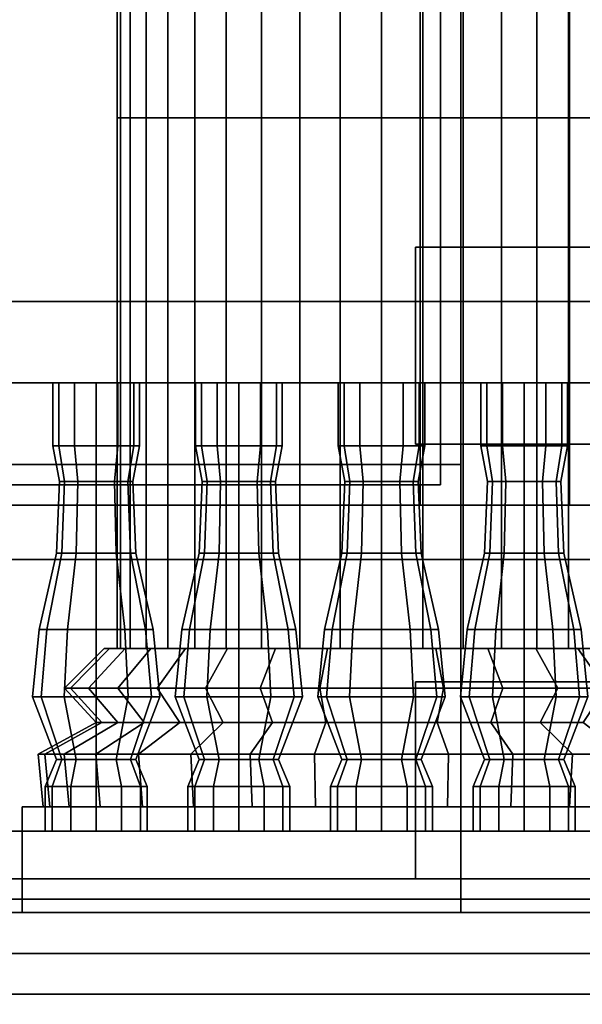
# Model space of a CAD drawing. Header units: metres. Extents: x 1.5 to 35.5, y 0 to 14.7.
# Tile 33 of 60: x 20.717 to 21.546, y 0.765 to 2.215. Entities that reach past the tile are written whole.
import ezdxf

# ---------------------------------------------------------------- set-up
doc = ezdxf.new("R2010")
doc.units = ezdxf.units.M
for name, color, linetype in [('FRAME', 8, 'Continuous'), ('GLASS', 5, 'Continuous'), ('GRANITE', 8, 'Continuous'), ('INTERIOR_FLOOR', 8, 'Continuous'), ('INTERIOR_WALL', 8, 'Continuous'), ('PLASTER', 8, 'Continuous'), ('RUSTIC', 8, 'Continuous'), ('STUCCO', 8, 'Continuous')]:
    doc.layers.add(name, color=color, linetype=linetype)

msp = doc.modelspace()

# ---------------------------------------------------------------- linework, layer by layer
at = {"layer": 'FRAME'}
for points in [[(21.3667, 1.5), (21.3067, 1.5), (21.3067, 4), (21.3667, 4)], [(21.3067, 1.5), (21.3667, 1.5), (21.3667, 4), (21.3067, 4)], [(21.3667, 1.5), (21.3067, 1.5), (21.3067, 4), (21.3667, 4)], [(21.3067, 1.5), (21.3667, 1.5), (21.3667, 4), (21.3067, 4)], [(21.3667, 1.5), (19.9667, 1.5), (19.9667, 1.56), (21.3667, 1.56)], [(19.9667, 1.5), (21.3667, 1.5), (21.3667, 1.56), (19.9667, 1.56)], [(21.3667, 1.5), (19.9667, 1.5), (19.9667, 1.56), (21.3667, 1.56)], [(19.9667, 1.5), (21.3667, 1.5), (21.3667, 1.56), (19.9667, 1.56)]]:
    msp.add_lwpolyline(points, close=True, dxfattribs=at)
at = {"layer": 'GLASS'}
for points in [[(21.3367, 1.53), (19.9967, 1.53), (19.9967, 3.97), (21.3367, 3.97)], [(19.9967, 1.53), (21.3367, 1.53), (21.3367, 3.97), (19.9967, 3.97)], [(21.3367, 1.53), (19.9967, 1.53), (19.9967, 3.97), (21.3367, 3.97)], [(19.9967, 1.53), (21.3367, 1.53), (21.3367, 3.97), (19.9967, 3.97)]]:
    msp.add_lwpolyline(points, close=True, dxfattribs=at)
at = {"layer": 'GRANITE'}
for points in [[(26, 0.84), (10, 0.84), (10, 0.9), (26, 0.9)], [(10, 0.84), (26, 0.84), (26, 0.9), (10, 0.9)], [(23, 0), (13, 0), (13, 0.9), (23, 0.9)], [(13, 0), (23, 0), (23, 0.9), (13, 0.9)], [(21.6, 0), (14.4, 0), (14.4, 0.9), (21.6, 0.9)], [(14.4, 0), (21.6, 0), (21.6, 0.9), (14.4, 0.9)]]:
    msp.add_lwpolyline(points, close=True, dxfattribs=at)
at = {"layer": 'INTERIOR_FLOOR'}
for points in [[(29.55, 0.9), (6.45, 0.9), (6.45, 0.92), (29.55, 0.92)], [(6.45, 0.9), (29.55, 0.9), (29.55, 0.92), (6.45, 0.92)]]:
    msp.add_lwpolyline(points, close=True, dxfattribs=at)
at = {"layer": 'INTERIOR_WALL'}
for points in [[(29.55, 0.9), (6.45, 0.9), (6.45, 7.6), (29.55, 7.6)], [(6.45, 0.9), (29.55, 0.9), (29.55, 7.6), (6.45, 7.6)]]:
    msp.add_lwpolyline(points, close=True, dxfattribs=at)
at = {"layer": 'PLASTER'}
for points in [[(22.6333, 0.9), (21.3667, 0.9), (21.3667, 4.5), (22.6333, 4.5)], [(21.3667, 0.9), (22.6333, 0.9), (22.6333, 4.5), (21.3667, 4.5)], [(22, 0.9), (21.3667, 0.9), (21.3667, 4.5), (22, 4.5)], [(21.3667, 0.9), (22, 0.9), (22, 4.5), (21.3667, 4.5)], [(21.3667, 0.9), (19.9667, 0.9), (19.9667, 1.5), (21.3667, 1.5)], [(19.9667, 0.9), (21.3667, 0.9), (21.3667, 1.5), (19.9667, 1.5)], [(21.3667, 0.9), (19.9667, 0.9), (19.9667, 1.5), (21.3667, 1.5)], [(19.9667, 0.9), (21.3667, 0.9), (21.3667, 1.5), (19.9667, 1.5)]]:
    msp.add_lwpolyline(points, close=True, dxfattribs=at)
at = {"layer": 'RUSTIC'}
for points in [[(30, 0), (6, 0), (6, 0.9), (30, 0.9)], [(6, 0), (30, 0), (30, 0.9), (6, 0.9)], [(26, 0), (10, 0), (10, 0.9), (26, 0.9)], [(10, 0), (26, 0), (26, 0.9), (10, 0.9)], [(22, 0), (14, 0), (14, 0.9), (22, 0.9)], [(14, 0), (22, 0), (22, 0.9), (14, 0.9)]]:
    msp.add_lwpolyline(points, close=True, dxfattribs=at)
at = {"layer": 'STUCCO'}
for points in [[(21.5267, 1.5), (21.3667, 1.5), (21.3667, 4), (21.5267, 4)], [(21.3667, 1.5), (21.5267, 1.5), (21.5267, 4), (21.3667, 4)], [(21.5267, 1.5), (21.3667, 1.5), (21.3667, 4), (21.5267, 4)], [(21.3667, 1.5), (21.5267, 1.5), (21.5267, 4), (21.3667, 4)], [(20.8659, 2.0707), (20.8611, 2.0707), (20.8611, 2.8525), (20.8659, 2.8525)], [(20.8611, 2.0707), (20.8659, 2.0707), (20.8659, 2.8525), (20.8611, 2.8525)], [(20.8801, 2.0707), (20.8659, 2.0707), (20.8659, 2.8525), (20.8801, 2.8525)], [(20.8659, 2.0707), (20.8801, 2.0707), (20.8801, 2.8525), (20.8659, 2.8525)], [(20.9035, 2.0707), (20.8801, 2.0707), (20.8801, 2.8525), (20.9035, 2.8525)], [(20.8801, 2.0707), (20.9035, 2.0707), (20.9035, 2.8525), (20.8801, 2.8525)], [(20.9354, 2.0707), (20.9035, 2.0707), (20.9035, 2.8525), (20.9354, 2.8525)], [(20.9035, 2.0707), (20.9354, 2.0707), (20.9354, 2.8525), (20.9035, 2.8525)], [(20.975, 2.0707), (20.9354, 2.0707), (20.9354, 2.8525), (20.975, 2.8525)], [(20.9354, 2.0707), (20.975, 2.0707), (20.975, 2.8525), (20.9354, 2.8525)], [(21.0214, 2.0707), (20.975, 2.0707), (20.975, 2.8525), (21.0214, 2.8525)], [(20.975, 2.0707), (21.0214, 2.0707), (21.0214, 2.8525), (20.975, 2.8525)], [(21.0735, 2.0707), (21.0214, 2.0707), (21.0214, 2.8525), (21.0735, 2.8525)], [(21.0214, 2.0707), (21.0735, 2.0707), (21.0735, 2.8525), (21.0214, 2.8525)], [(21.1298, 2.0707), (21.0735, 2.0707), (21.0735, 2.8525), (21.1298, 2.8525)], [(21.0735, 2.0707), (21.1298, 2.0707), (21.1298, 2.8525), (21.0735, 2.8525)], [(21.1892, 2.0707), (21.1298, 2.0707), (21.1298, 2.8525), (21.1892, 2.8525)], [(21.1298, 2.0707), (21.1892, 2.0707), (21.1892, 2.8525), (21.1298, 2.8525)], [(21.25, 2.0707), (21.1892, 2.0707), (21.1892, 2.8525), (21.25, 2.8525)], [(21.1892, 2.0707), (21.25, 2.0707), (21.25, 2.8525), (21.1892, 2.8525)], [(21.3108, 2.0707), (21.25, 2.0707), (21.25, 2.8525), (21.3108, 2.8525)], [(21.25, 2.0707), (21.3108, 2.0707), (21.3108, 2.8525), (21.25, 2.8525)], [(21.3702, 2.0707), (21.3108, 2.0707), (21.3108, 2.8525), (21.3702, 2.8525)], [(21.3108, 2.0707), (21.3702, 2.0707), (21.3702, 2.8525), (21.3108, 2.8525)], [(21.4265, 2.0707), (21.3702, 2.0707), (21.3702, 2.8525), (21.4265, 2.8525)], [(21.3702, 2.0707), (21.4265, 2.0707), (21.4265, 2.8525), (21.3702, 2.8525)], [(21.4786, 2.0707), (21.4265, 2.0707), (21.4265, 2.8525), (21.4786, 2.8525)], [(21.4265, 2.0707), (21.4786, 2.0707), (21.4786, 2.8525), (21.4265, 2.8525)], [(21.525, 2.0707), (21.4786, 2.0707), (21.4786, 2.8525), (21.525, 2.8525)], [(21.4786, 2.0707), (21.525, 2.0707), (21.525, 2.8525), (21.4786, 2.8525)], [(21.5646, 2.0707), (21.525, 2.0707), (21.525, 2.8525), (21.5646, 2.8525)], [(21.525, 2.0707), (21.5646, 2.0707), (21.5646, 2.8525), (21.525, 2.8525)], [(20.8659, 1.2889), (20.8611, 1.2889), (20.8611, 2.0707), (20.8659, 2.0707)], [(20.8611, 1.2889), (20.8659, 1.2889), (20.8659, 2.0707), (20.8611, 2.0707)], [(20.8801, 1.2889), (20.8659, 1.2889), (20.8659, 2.0707), (20.8801, 2.0707)], [(20.8659, 1.2889), (20.8801, 1.2889), (20.8801, 2.0707), (20.8659, 2.0707)], [(20.9035, 1.2889), (20.8801, 1.2889), (20.8801, 2.0707), (20.9035, 2.0707)], [(20.8801, 1.2889), (20.9035, 1.2889), (20.9035, 2.0707), (20.8801, 2.0707)], [(20.9354, 1.2889), (20.9035, 1.2889), (20.9035, 2.0707), (20.9354, 2.0707)], [(20.9035, 1.2889), (20.9354, 1.2889), (20.9354, 2.0707), (20.9035, 2.0707)], [(20.975, 1.2889), (20.9354, 1.2889), (20.9354, 2.0707), (20.975, 2.0707)], [(20.9354, 1.2889), (20.975, 1.2889), (20.975, 2.0707), (20.9354, 2.0707)], [(21.0214, 1.2889), (20.975, 1.2889), (20.975, 2.0707), (21.0214, 2.0707)], [(20.975, 1.2889), (21.0214, 1.2889), (21.0214, 2.0707), (20.975, 2.0707)], [(21.0735, 1.2889), (21.0214, 1.2889), (21.0214, 2.0707), (21.0735, 2.0707)], [(21.0214, 1.2889), (21.0735, 1.2889), (21.0735, 2.0707), (21.0214, 2.0707)], [(21.1298, 1.2889), (21.0735, 1.2889), (21.0735, 2.0707), (21.1298, 2.0707)], [(21.0735, 1.2889), (21.1298, 1.2889), (21.1298, 2.0707), (21.0735, 2.0707)], [(21.1892, 1.2889), (21.1298, 1.2889), (21.1298, 2.0707), (21.1892, 2.0707)], [(21.1298, 1.2889), (21.1892, 1.2889), (21.1892, 2.0707), (21.1298, 2.0707)], [(21.25, 1.2889), (21.1892, 1.2889), (21.1892, 2.0707), (21.25, 2.0707)], [(21.1892, 1.2889), (21.25, 1.2889), (21.25, 2.0707), (21.1892, 2.0707)], [(21.3108, 1.2889), (21.25, 1.2889), (21.25, 2.0707), (21.3108, 2.0707)], [(21.25, 1.2889), (21.3108, 1.2889), (21.3108, 2.0707), (21.25, 2.0707)], [(21.3702, 1.2889), (21.3108, 1.2889), (21.3108, 2.0707), (21.3702, 2.0707)], [(21.3108, 1.2889), (21.3702, 1.2889), (21.3702, 2.0707), (21.3108, 2.0707)], [(21.4265, 1.2889), (21.3702, 1.2889), (21.3702, 2.0707), (21.4265, 2.0707)], [(21.3702, 1.2889), (21.4265, 1.2889), (21.4265, 2.0707), (21.3702, 2.0707)], [(21.4786, 1.2889), (21.4265, 1.2889), (21.4265, 2.0707), (21.4786, 2.0707)], [(21.4265, 1.2889), (21.4786, 1.2889), (21.4786, 2.0707), (21.4265, 2.0707)], [(21.525, 1.2889), (21.4786, 1.2889), (21.4786, 2.0707), (21.525, 2.0707)], [(21.4786, 1.2889), (21.525, 1.2889), (21.525, 2.0707), (21.4786, 2.0707)], [(21.5646, 1.2889), (21.525, 1.2889), (21.525, 2.0707), (21.5646, 2.0707)], [(21.525, 1.2889), (21.5646, 1.2889), (21.5646, 2.0707), (21.525, 2.0707)], [(22.05, 1.59), (21.3, 1.59), (21.3, 1.88), (22.05, 1.88)], [(21.3, 1.59), (22.05, 1.59), (22.05, 1.88), (21.3, 1.88)], [(25.9, 1.68), (20, 1.68), (20, 1.8), (25.9, 1.8)], [(20, 1.68), (25.9, 1.68), (25.9, 1.8), (20, 1.8)], [(20.7748, 1.5876), (20.7662, 1.5876), (20.7662, 1.68), (20.7748, 1.68)], [(20.7662, 1.5876), (20.7748, 1.5876), (20.7748, 1.68), (20.7662, 1.68)], [(20.7981, 1.5876), (20.7748, 1.5876), (20.7748, 1.68), (20.7981, 1.68)], [(20.7748, 1.5876), (20.7981, 1.5876), (20.7981, 1.68), (20.7748, 1.68)], [(20.83, 1.5876), (20.7981, 1.5876), (20.7981, 1.68), (20.83, 1.68)], [(20.7981, 1.5876), (20.83, 1.5876), (20.83, 1.68), (20.7981, 1.68)], [(20.8619, 1.5876), (20.83, 1.5876), (20.83, 1.68), (20.8619, 1.68)], [(20.83, 1.5876), (20.8619, 1.5876), (20.8619, 1.68), (20.83, 1.68)], [(20.8852, 1.5876), (20.8619, 1.5876), (20.8619, 1.68), (20.8852, 1.68)], [(20.8619, 1.5876), (20.8852, 1.5876), (20.8852, 1.68), (20.8619, 1.68)], [(20.8938, 1.5876), (20.8852, 1.5876), (20.8852, 1.68), (20.8938, 1.68)], [(20.8852, 1.5876), (20.8938, 1.5876), (20.8938, 1.68), (20.8852, 1.68)], [(20.9848, 1.5876), (20.9763, 1.5876), (20.9763, 1.68), (20.9848, 1.68)], [(20.9763, 1.5876), (20.9848, 1.5876), (20.9848, 1.68), (20.9763, 1.68)], [(21.0081, 1.5876), (20.9848, 1.5876), (20.9848, 1.68), (21.0081, 1.68)], [(20.9848, 1.5876), (21.0081, 1.5876), (21.0081, 1.68), (20.9848, 1.68)], [(21.04, 1.5876), (21.0081, 1.5876), (21.0081, 1.68), (21.04, 1.68)], [(21.0081, 1.5876), (21.04, 1.5876), (21.04, 1.68), (21.0081, 1.68)], [(21.0719, 1.5876), (21.04, 1.5876), (21.04, 1.68), (21.0719, 1.68)], [(21.04, 1.5876), (21.0719, 1.5876), (21.0719, 1.68), (21.04, 1.68)], [(21.0952, 1.5876), (21.0719, 1.5876), (21.0719, 1.68), (21.0952, 1.68)], [(21.0719, 1.5876), (21.0952, 1.5876), (21.0952, 1.68), (21.0719, 1.68)], [(21.1038, 1.5876), (21.0952, 1.5876), (21.0952, 1.68), (21.1038, 1.68)], [(21.0952, 1.5876), (21.1038, 1.5876), (21.1038, 1.68), (21.0952, 1.68)], [(21.1948, 1.5876), (21.1863, 1.5876), (21.1863, 1.68), (21.1948, 1.68)], [(21.1863, 1.5876), (21.1948, 1.5876), (21.1948, 1.68), (21.1863, 1.68)], [(21.2181, 1.5876), (21.1948, 1.5876), (21.1948, 1.68), (21.2181, 1.68)], [(21.1948, 1.5876), (21.2181, 1.5876), (21.2181, 1.68), (21.1948, 1.68)], [(21.25, 1.5876), (21.2181, 1.5876), (21.2181, 1.68), (21.25, 1.68)], [(21.2181, 1.5876), (21.25, 1.5876), (21.25, 1.68), (21.2181, 1.68)], [(21.2819, 1.5876), (21.25, 1.5876), (21.25, 1.68), (21.2819, 1.68)], [(21.25, 1.5876), (21.2819, 1.5876), (21.2819, 1.68), (21.25, 1.68)], [(21.3052, 1.5876), (21.2819, 1.5876), (21.2819, 1.68), (21.3052, 1.68)], [(21.2819, 1.5876), (21.3052, 1.5876), (21.3052, 1.68), (21.2819, 1.68)], [(21.3137, 1.5876), (21.3052, 1.5876), (21.3052, 1.68), (21.3137, 1.68)], [(21.3052, 1.5876), (21.3137, 1.5876), (21.3137, 1.68), (21.3052, 1.68)], [(21.4048, 1.5876), (21.3962, 1.5876), (21.3962, 1.68), (21.4048, 1.68)], [(21.3962, 1.5876), (21.4048, 1.5876), (21.4048, 1.68), (21.3962, 1.68)], [(21.4281, 1.5876), (21.4048, 1.5876), (21.4048, 1.68), (21.4281, 1.68)], [(21.4048, 1.5876), (21.4281, 1.5876), (21.4281, 1.68), (21.4048, 1.68)], [(21.46, 1.5876), (21.4281, 1.5876), (21.4281, 1.68), (21.46, 1.68)], [(21.4281, 1.5876), (21.46, 1.5876), (21.46, 1.68), (21.4281, 1.68)], [(21.4919, 1.5876), (21.46, 1.5876), (21.46, 1.68), (21.4919, 1.68)], [(21.46, 1.5876), (21.4919, 1.5876), (21.4919, 1.68), (21.46, 1.68)], [(21.5152, 1.5876), (21.4919, 1.5876), (21.4919, 1.68), (21.5152, 1.68)], [(21.4919, 1.5876), (21.5152, 1.5876), (21.5152, 1.68), (21.4919, 1.68)], [(21.5237, 1.5876), (21.5152, 1.5876), (21.5152, 1.68), (21.5237, 1.68)], [(21.5152, 1.5876), (21.5237, 1.5876), (21.5237, 1.68), (21.5152, 1.68)], [(20.7832, 1.5348), (20.776, 1.5348), (20.7662, 1.5876), (20.7748, 1.5876)], [(20.776, 1.5348), (20.7832, 1.5348), (20.7748, 1.5876), (20.7662, 1.5876)], [(20.803, 1.5348), (20.7832, 1.5348), (20.7748, 1.5876), (20.7981, 1.5876)], [(20.7832, 1.5348), (20.803, 1.5348), (20.7981, 1.5876), (20.7748, 1.5876)], [(20.83, 1.5348), (20.803, 1.5348), (20.7981, 1.5876), (20.83, 1.5876)], [(20.803, 1.5348), (20.83, 1.5348), (20.83, 1.5876), (20.7981, 1.5876)], [(20.857, 1.5348), (20.83, 1.5348), (20.83, 1.5876), (20.8619, 1.5876)], [(20.83, 1.5348), (20.857, 1.5348), (20.8619, 1.5876), (20.83, 1.5876)], [(20.8768, 1.5348), (20.857, 1.5348), (20.8619, 1.5876), (20.8852, 1.5876)], [(20.857, 1.5348), (20.8768, 1.5348), (20.8852, 1.5876), (20.8619, 1.5876)], [(20.884, 1.5348), (20.8768, 1.5348), (20.8852, 1.5876), (20.8938, 1.5876)], [(20.8768, 1.5348), (20.884, 1.5348), (20.8938, 1.5876), (20.8852, 1.5876)], [(20.9932, 1.5348), (20.986, 1.5348), (20.9763, 1.5876), (20.9848, 1.5876)], [(20.986, 1.5348), (20.9932, 1.5348), (20.9848, 1.5876), (20.9763, 1.5876)], [(21.013, 1.5348), (20.9932, 1.5348), (20.9848, 1.5876), (21.0081, 1.5876)], [(20.9932, 1.5348), (21.013, 1.5348), (21.0081, 1.5876), (20.9848, 1.5876)], [(21.04, 1.5348), (21.013, 1.5348), (21.0081, 1.5876), (21.04, 1.5876)], [(21.013, 1.5348), (21.04, 1.5348), (21.04, 1.5876), (21.0081, 1.5876)], [(21.067, 1.5348), (21.04, 1.5348), (21.04, 1.5876), (21.0719, 1.5876)], [(21.04, 1.5348), (21.067, 1.5348), (21.0719, 1.5876), (21.04, 1.5876)], [(21.0868, 1.5348), (21.067, 1.5348), (21.0719, 1.5876), (21.0952, 1.5876)], [(21.067, 1.5348), (21.0868, 1.5348), (21.0952, 1.5876), (21.0719, 1.5876)], [(21.094, 1.5348), (21.0868, 1.5348), (21.0952, 1.5876), (21.1038, 1.5876)], [(21.0868, 1.5348), (21.094, 1.5348), (21.1038, 1.5876), (21.0952, 1.5876)], [(21.2032, 1.5348), (21.196, 1.5348), (21.1863, 1.5876), (21.1948, 1.5876)], [(21.196, 1.5348), (21.2032, 1.5348), (21.1948, 1.5876), (21.1863, 1.5876)], [(21.223, 1.5348), (21.2032, 1.5348), (21.1948, 1.5876), (21.2181, 1.5876)], [(21.2032, 1.5348), (21.223, 1.5348), (21.2181, 1.5876), (21.1948, 1.5876)], [(21.25, 1.5348), (21.223, 1.5348), (21.2181, 1.5876), (21.25, 1.5876)], [(21.223, 1.5348), (21.25, 1.5348), (21.25, 1.5876), (21.2181, 1.5876)], [(21.277, 1.5348), (21.25, 1.5348), (21.25, 1.5876), (21.2819, 1.5876)], [(21.25, 1.5348), (21.277, 1.5348), (21.2819, 1.5876), (21.25, 1.5876)], [(21.2968, 1.5348), (21.277, 1.5348), (21.2819, 1.5876), (21.3052, 1.5876)], [(21.277, 1.5348), (21.2968, 1.5348), (21.3052, 1.5876), (21.2819, 1.5876)], [(21.304, 1.5348), (21.2968, 1.5348), (21.3052, 1.5876), (21.3137, 1.5876)], [(21.2968, 1.5348), (21.304, 1.5348), (21.3137, 1.5876), (21.3052, 1.5876)], [(21.4132, 1.5348), (21.406, 1.5348), (21.3962, 1.5876), (21.4048, 1.5876)], [(21.406, 1.5348), (21.4132, 1.5348), (21.4048, 1.5876), (21.3962, 1.5876)], [(21.433, 1.5348), (21.4132, 1.5348), (21.4048, 1.5876), (21.4281, 1.5876)], [(21.4132, 1.5348), (21.433, 1.5348), (21.4281, 1.5876), (21.4048, 1.5876)], [(21.46, 1.5348), (21.433, 1.5348), (21.4281, 1.5876), (21.46, 1.5876)], [(21.433, 1.5348), (21.46, 1.5348), (21.46, 1.5876), (21.4281, 1.5876)], [(21.487, 1.5348), (21.46, 1.5348), (21.46, 1.5876), (21.4919, 1.5876)], [(21.46, 1.5348), (21.487, 1.5348), (21.4919, 1.5876), (21.46, 1.5876)], [(21.5068, 1.5348), (21.487, 1.5348), (21.4919, 1.5876), (21.5152, 1.5876)], [(21.487, 1.5348), (21.5068, 1.5348), (21.5152, 1.5876), (21.4919, 1.5876)], [(21.514, 1.5348), (21.5068, 1.5348), (21.5152, 1.5876), (21.5237, 1.5876)], [(21.5068, 1.5348), (21.514, 1.5348), (21.5237, 1.5876), (21.5152, 1.5876)], [(20.7793, 1.4292), (20.7715, 1.4292), (20.776, 1.5348), (20.7832, 1.5348)], [(20.7715, 1.4292), (20.7793, 1.4292), (20.7832, 1.5348), (20.776, 1.5348)], [(20.8008, 1.4292), (20.7793, 1.4292), (20.7832, 1.5348), (20.803, 1.5348)], [(20.7793, 1.4292), (20.8008, 1.4292), (20.803, 1.5348), (20.7832, 1.5348)], [(20.83, 1.4292), (20.8008, 1.4292), (20.803, 1.5348), (20.83, 1.5348)], [(20.8008, 1.4292), (20.83, 1.4292), (20.83, 1.5348), (20.803, 1.5348)], [(20.8592, 1.4292), (20.83, 1.4292), (20.83, 1.5348), (20.857, 1.5348)], [(20.83, 1.4292), (20.8592, 1.4292), (20.857, 1.5348), (20.83, 1.5348)], [(20.8807, 1.4292), (20.8592, 1.4292), (20.857, 1.5348), (20.8768, 1.5348)], [(20.8592, 1.4292), (20.8807, 1.4292), (20.8768, 1.5348), (20.857, 1.5348)], [(20.8885, 1.4292), (20.8807, 1.4292), (20.8768, 1.5348), (20.884, 1.5348)], [(20.8807, 1.4292), (20.8885, 1.4292), (20.884, 1.5348), (20.8768, 1.5348)], [(20.9893, 1.4292), (20.9815, 1.4292), (20.986, 1.5348), (20.9932, 1.5348)], [(20.9815, 1.4292), (20.9893, 1.4292), (20.9932, 1.5348), (20.986, 1.5348)], [(21.0108, 1.4292), (20.9893, 1.4292), (20.9932, 1.5348), (21.013, 1.5348)], [(20.9893, 1.4292), (21.0108, 1.4292), (21.013, 1.5348), (20.9932, 1.5348)], [(21.04, 1.4292), (21.0108, 1.4292), (21.013, 1.5348), (21.04, 1.5348)], [(21.0108, 1.4292), (21.04, 1.4292), (21.04, 1.5348), (21.013, 1.5348)], [(21.0693, 1.4292), (21.04, 1.4292), (21.04, 1.5348), (21.067, 1.5348)], [(21.04, 1.4292), (21.0693, 1.4292), (21.067, 1.5348), (21.04, 1.5348)], [(21.0907, 1.4292), (21.0693, 1.4292), (21.067, 1.5348), (21.0868, 1.5348)], [(21.0693, 1.4292), (21.0907, 1.4292), (21.0868, 1.5348), (21.067, 1.5348)], [(21.0985, 1.4292), (21.0907, 1.4292), (21.0868, 1.5348), (21.094, 1.5348)], [(21.0907, 1.4292), (21.0985, 1.4292), (21.094, 1.5348), (21.0868, 1.5348)], [(21.1993, 1.4292), (21.1915, 1.4292), (21.196, 1.5348), (21.2032, 1.5348)], [(21.1915, 1.4292), (21.1993, 1.4292), (21.2032, 1.5348), (21.196, 1.5348)], [(21.2207, 1.4292), (21.1993, 1.4292), (21.2032, 1.5348), (21.223, 1.5348)], [(21.1993, 1.4292), (21.2207, 1.4292), (21.223, 1.5348), (21.2032, 1.5348)], [(21.25, 1.4292), (21.2207, 1.4292), (21.223, 1.5348), (21.25, 1.5348)], [(21.2207, 1.4292), (21.25, 1.4292), (21.25, 1.5348), (21.223, 1.5348)], [(21.2793, 1.4292), (21.25, 1.4292), (21.25, 1.5348), (21.277, 1.5348)], [(21.25, 1.4292), (21.2793, 1.4292), (21.277, 1.5348), (21.25, 1.5348)], [(21.3007, 1.4292), (21.2793, 1.4292), (21.277, 1.5348), (21.2968, 1.5348)], [(21.2793, 1.4292), (21.3007, 1.4292), (21.2968, 1.5348), (21.277, 1.5348)], [(21.3085, 1.4292), (21.3007, 1.4292), (21.2968, 1.5348), (21.304, 1.5348)], [(21.3007, 1.4292), (21.3085, 1.4292), (21.304, 1.5348), (21.2968, 1.5348)], [(21.4093, 1.4292), (21.4015, 1.4292), (21.406, 1.5348), (21.4132, 1.5348)], [(21.4015, 1.4292), (21.4093, 1.4292), (21.4132, 1.5348), (21.406, 1.5348)], [(21.4307, 1.4292), (21.4093, 1.4292), (21.4132, 1.5348), (21.433, 1.5348)], [(21.4093, 1.4292), (21.4307, 1.4292), (21.433, 1.5348), (21.4132, 1.5348)], [(21.46, 1.4292), (21.4307, 1.4292), (21.433, 1.5348), (21.46, 1.5348)], [(21.4307, 1.4292), (21.46, 1.4292), (21.46, 1.5348), (21.433, 1.5348)], [(21.4892, 1.4292), (21.46, 1.4292), (21.46, 1.5348), (21.487, 1.5348)], [(21.46, 1.4292), (21.4892, 1.4292), (21.487, 1.5348), (21.46, 1.5348)], [(21.5107, 1.4292), (21.4892, 1.4292), (21.487, 1.5348), (21.5068, 1.5348)], [(21.4892, 1.4292), (21.5107, 1.4292), (21.5068, 1.5348), (21.487, 1.5348)], [(21.5185, 1.4292), (21.5107, 1.4292), (21.5068, 1.5348), (21.514, 1.5348)], [(21.5107, 1.4292), (21.5185, 1.4292), (21.514, 1.5348), (21.5068, 1.5348)], [(21.5867, 1.42), (19.7467, 1.42), (19.7467, 1.5), (21.5867, 1.5)], [(19.7467, 1.42), (21.5867, 1.42), (21.5867, 1.5), (19.7467, 1.5)], [(21.5867, 1.42), (19.7467, 1.42), (19.7467, 1.5), (21.5867, 1.5)], [(19.7467, 1.42), (21.5867, 1.42), (21.5867, 1.5), (19.7467, 1.5)], [(20.7572, 1.317), (20.746, 1.317), (20.7715, 1.4292), (20.7793, 1.4292)], [(20.746, 1.317), (20.7572, 1.317), (20.7793, 1.4292), (20.7715, 1.4292)], [(20.788, 1.317), (20.7572, 1.317), (20.7793, 1.4292), (20.8008, 1.4292)], [(20.7572, 1.317), (20.788, 1.317), (20.8008, 1.4292), (20.7793, 1.4292)], [(20.83, 1.317), (20.788, 1.317), (20.8008, 1.4292), (20.83, 1.4292)], [(20.788, 1.317), (20.83, 1.317), (20.83, 1.4292), (20.8008, 1.4292)], [(20.872, 1.317), (20.83, 1.317), (20.83, 1.4292), (20.8592, 1.4292)], [(20.83, 1.317), (20.872, 1.317), (20.8592, 1.4292), (20.83, 1.4292)], [(20.9028, 1.317), (20.872, 1.317), (20.8592, 1.4292), (20.8807, 1.4292)], [(20.872, 1.317), (20.9028, 1.317), (20.8807, 1.4292), (20.8592, 1.4292)], [(20.914, 1.317), (20.9028, 1.317), (20.8807, 1.4292), (20.8885, 1.4292)], [(20.9028, 1.317), (20.914, 1.317), (20.8885, 1.4292), (20.8807, 1.4292)], [(20.9672, 1.317), (20.956, 1.317), (20.9815, 1.4292), (20.9893, 1.4292)], [(20.956, 1.317), (20.9672, 1.317), (20.9893, 1.4292), (20.9815, 1.4292)], [(20.998, 1.317), (20.9672, 1.317), (20.9893, 1.4292), (21.0108, 1.4292)], [(20.9672, 1.317), (20.998, 1.317), (21.0108, 1.4292), (20.9893, 1.4292)], [(21.04, 1.317), (20.998, 1.317), (21.0108, 1.4292), (21.04, 1.4292)], [(20.998, 1.317), (21.04, 1.317), (21.04, 1.4292), (21.0108, 1.4292)], [(21.082, 1.317), (21.04, 1.317), (21.04, 1.4292), (21.0693, 1.4292)], [(21.04, 1.317), (21.082, 1.317), (21.0693, 1.4292), (21.04, 1.4292)], [(21.1127, 1.317), (21.082, 1.317), (21.0693, 1.4292), (21.0907, 1.4292)], [(21.082, 1.317), (21.1127, 1.317), (21.0907, 1.4292), (21.0693, 1.4292)], [(21.124, 1.317), (21.1127, 1.317), (21.0907, 1.4292), (21.0985, 1.4292)], [(21.1127, 1.317), (21.124, 1.317), (21.0985, 1.4292), (21.0907, 1.4292)], [(21.1773, 1.317), (21.166, 1.317), (21.1915, 1.4292), (21.1993, 1.4292)], [(21.166, 1.317), (21.1773, 1.317), (21.1993, 1.4292), (21.1915, 1.4292)], [(21.208, 1.317), (21.1773, 1.317), (21.1993, 1.4292), (21.2207, 1.4292)], [(21.1773, 1.317), (21.208, 1.317), (21.2207, 1.4292), (21.1993, 1.4292)], [(21.25, 1.317), (21.208, 1.317), (21.2207, 1.4292), (21.25, 1.4292)], [(21.208, 1.317), (21.25, 1.317), (21.25, 1.4292), (21.2207, 1.4292)], [(21.292, 1.317), (21.25, 1.317), (21.25, 1.4292), (21.2793, 1.4292)], [(21.25, 1.317), (21.292, 1.317), (21.2793, 1.4292), (21.25, 1.4292)], [(21.3227, 1.317), (21.292, 1.317), (21.2793, 1.4292), (21.3007, 1.4292)], [(21.292, 1.317), (21.3227, 1.317), (21.3007, 1.4292), (21.2793, 1.4292)], [(21.334, 1.317), (21.3227, 1.317), (21.3007, 1.4292), (21.3085, 1.4292)], [(21.3227, 1.317), (21.334, 1.317), (21.3085, 1.4292), (21.3007, 1.4292)], [(21.3873, 1.317), (21.376, 1.317), (21.4015, 1.4292), (21.4093, 1.4292)], [(21.376, 1.317), (21.3873, 1.317), (21.4093, 1.4292), (21.4015, 1.4292)], [(21.418, 1.317), (21.3873, 1.317), (21.4093, 1.4292), (21.4307, 1.4292)], [(21.3873, 1.317), (21.418, 1.317), (21.4307, 1.4292), (21.4093, 1.4292)], [(21.46, 1.317), (21.418, 1.317), (21.4307, 1.4292), (21.46, 1.4292)], [(21.418, 1.317), (21.46, 1.317), (21.46, 1.4292), (21.4307, 1.4292)], [(21.502, 1.317), (21.46, 1.317), (21.46, 1.4292), (21.4892, 1.4292)], [(21.46, 1.317), (21.502, 1.317), (21.4892, 1.4292), (21.46, 1.4292)], [(21.5328, 1.317), (21.502, 1.317), (21.4892, 1.4292), (21.5107, 1.4292)], [(21.502, 1.317), (21.5328, 1.317), (21.5107, 1.4292), (21.4892, 1.4292)], [(21.544, 1.317), (21.5328, 1.317), (21.5107, 1.4292), (21.5185, 1.4292)], [(21.5328, 1.317), (21.544, 1.317), (21.5185, 1.4292), (21.5107, 1.4292)], [(20.7488, 1.218), (20.7362, 1.218), (20.746, 1.317), (20.7572, 1.317)], [(20.7362, 1.218), (20.7488, 1.218), (20.7572, 1.317), (20.746, 1.317)], [(20.7831, 1.218), (20.7488, 1.218), (20.7572, 1.317), (20.788, 1.317)], [(20.7488, 1.218), (20.7831, 1.218), (20.788, 1.317), (20.7572, 1.317)], [(20.83, 1.218), (20.7831, 1.218), (20.788, 1.317), (20.83, 1.317)], [(20.7831, 1.218), (20.83, 1.218), (20.83, 1.317), (20.788, 1.317)], [(20.8769, 1.218), (20.83, 1.218), (20.83, 1.317), (20.872, 1.317)], [(20.83, 1.218), (20.8769, 1.218), (20.872, 1.317), (20.83, 1.317)], [(20.9112, 1.218), (20.8769, 1.218), (20.872, 1.317), (20.9028, 1.317)], [(20.8769, 1.218), (20.9112, 1.218), (20.9028, 1.317), (20.872, 1.317)], [(20.9237, 1.218), (20.9112, 1.218), (20.9028, 1.317), (20.914, 1.317)], [(20.9112, 1.218), (20.9237, 1.218), (20.914, 1.317), (20.9028, 1.317)], [(20.9588, 1.218), (20.9462, 1.218), (20.956, 1.317), (20.9672, 1.317)], [(20.9462, 1.218), (20.9588, 1.218), (20.9672, 1.317), (20.956, 1.317)], [(20.9931, 1.218), (20.9588, 1.218), (20.9672, 1.317), (20.998, 1.317)], [(20.9588, 1.218), (20.9931, 1.218), (20.998, 1.317), (20.9672, 1.317)], [(21.04, 1.218), (20.9931, 1.218), (20.998, 1.317), (21.04, 1.317)], [(20.9931, 1.218), (21.04, 1.218), (21.04, 1.317), (20.998, 1.317)], [(21.0869, 1.218), (21.04, 1.218), (21.04, 1.317), (21.082, 1.317)], [(21.04, 1.218), (21.0869, 1.218), (21.082, 1.317), (21.04, 1.317)], [(21.1212, 1.218), (21.0869, 1.218), (21.082, 1.317), (21.1127, 1.317)], [(21.0869, 1.218), (21.1212, 1.218), (21.1127, 1.317), (21.082, 1.317)], [(21.1337, 1.218), (21.1212, 1.218), (21.1127, 1.317), (21.124, 1.317)], [(21.1212, 1.218), (21.1337, 1.218), (21.124, 1.317), (21.1127, 1.317)], [(21.1688, 1.218), (21.1562, 1.218), (21.166, 1.317), (21.1773, 1.317)], [(21.1562, 1.218), (21.1688, 1.218), (21.1773, 1.317), (21.166, 1.317)], [(21.2031, 1.218), (21.1688, 1.218), (21.1773, 1.317), (21.208, 1.317)], [(21.1688, 1.218), (21.2031, 1.218), (21.208, 1.317), (21.1773, 1.317)], [(21.25, 1.218), (21.2031, 1.218), (21.208, 1.317), (21.25, 1.317)], [(21.2031, 1.218), (21.25, 1.218), (21.25, 1.317), (21.208, 1.317)], [(21.2969, 1.218), (21.25, 1.218), (21.25, 1.317), (21.292, 1.317)], [(21.25, 1.218), (21.2969, 1.218), (21.292, 1.317), (21.25, 1.317)], [(21.3312, 1.218), (21.2969, 1.218), (21.292, 1.317), (21.3227, 1.317)], [(21.2969, 1.218), (21.3312, 1.218), (21.3227, 1.317), (21.292, 1.317)], [(21.3438, 1.218), (21.3312, 1.218), (21.3227, 1.317), (21.334, 1.317)], [(21.3312, 1.218), (21.3438, 1.218), (21.334, 1.317), (21.3227, 1.317)], [(21.3788, 1.218), (21.3663, 1.218), (21.376, 1.317), (21.3873, 1.317)], [(21.3663, 1.218), (21.3788, 1.218), (21.3873, 1.317), (21.376, 1.317)], [(21.4131, 1.218), (21.3788, 1.218), (21.3873, 1.317), (21.418, 1.317)], [(21.3788, 1.218), (21.4131, 1.218), (21.418, 1.317), (21.3873, 1.317)], [(21.46, 1.218), (21.4131, 1.218), (21.418, 1.317), (21.46, 1.317)], [(21.4131, 1.218), (21.46, 1.218), (21.46, 1.317), (21.418, 1.317)], [(21.5069, 1.218), (21.46, 1.218), (21.46, 1.317), (21.502, 1.317)], [(21.46, 1.218), (21.5069, 1.218), (21.502, 1.317), (21.46, 1.317)], [(21.5412, 1.218), (21.5069, 1.218), (21.502, 1.317), (21.5328, 1.317)], [(21.5069, 1.218), (21.5412, 1.218), (21.5328, 1.317), (21.502, 1.317)], [(21.5538, 1.218), (21.5412, 1.218), (21.5328, 1.317), (21.544, 1.317)], [(21.5412, 1.218), (21.5538, 1.218), (21.544, 1.317), (21.5328, 1.317)], [(20.7923, 1.2306), (20.7833, 1.2306), (20.8417, 1.2889), (20.8495, 1.2889)], [(20.7833, 1.2306), (20.7923, 1.2306), (20.8495, 1.2889), (20.8417, 1.2889)], [(20.8189, 1.2306), (20.7923, 1.2306), (20.8495, 1.2889), (20.8727, 1.2889)], [(20.7923, 1.2306), (20.8189, 1.2306), (20.8727, 1.2889), (20.8495, 1.2889)], [(20.862, 1.2306), (20.8189, 1.2306), (20.8727, 1.2889), (20.9105, 1.2889)], [(20.8189, 1.2306), (20.862, 1.2306), (20.9105, 1.2889), (20.8727, 1.2889)], [(20.92, 1.2306), (20.862, 1.2306), (20.9105, 1.2889), (20.9613, 1.2889)], [(20.862, 1.2306), (20.92, 1.2306), (20.9613, 1.2889), (20.9105, 1.2889)], [(20.9907, 1.2306), (20.92, 1.2306), (20.9613, 1.2889), (21.0231, 1.2889)], [(20.92, 1.2306), (20.9907, 1.2306), (21.0231, 1.2889), (20.9613, 1.2889)], [(21.0714, 1.2306), (20.9907, 1.2306), (21.0231, 1.2889), (21.0937, 1.2889)], [(20.9907, 1.2306), (21.0714, 1.2306), (21.0937, 1.2889), (21.0231, 1.2889)], [(21.159, 1.2306), (21.0714, 1.2306), (21.0937, 1.2889), (21.1703, 1.2889)], [(21.0714, 1.2306), (21.159, 1.2306), (21.1703, 1.2889), (21.0937, 1.2889)], [(21.25, 1.2306), (21.159, 1.2306), (21.1703, 1.2889), (21.25, 1.2889)], [(21.159, 1.2306), (21.25, 1.2306), (21.25, 1.2889), (21.1703, 1.2889)], [(21.341, 1.2306), (21.25, 1.2306), (21.25, 1.2889), (21.3297, 1.2889)], [(21.25, 1.2306), (21.341, 1.2306), (21.3297, 1.2889), (21.25, 1.2889)], [(21.4286, 1.2306), (21.341, 1.2306), (21.3297, 1.2889), (21.4063, 1.2889)], [(21.341, 1.2306), (21.4286, 1.2306), (21.4063, 1.2889), (21.3297, 1.2889)], [(21.5093, 1.2306), (21.4286, 1.2306), (21.4063, 1.2889), (21.4769, 1.2889)], [(21.4286, 1.2306), (21.5093, 1.2306), (21.4769, 1.2889), (21.4063, 1.2889)], [(21.58, 1.2306), (21.5093, 1.2306), (21.4769, 1.2889), (21.5387, 1.2889)], [(21.5093, 1.2306), (21.58, 1.2306), (21.5387, 1.2889), (21.4769, 1.2889)], [(21.638, 1.2306), (21.58, 1.2306), (21.5387, 1.2889), (21.5895, 1.2889)], [(21.58, 1.2306), (21.638, 1.2306), (21.5895, 1.2889), (21.5387, 1.2889)], [(22.05, 0.95), (21.3, 0.95), (21.3, 1.24), (22.05, 1.24)], [(21.3, 0.95), (22.05, 0.95), (22.05, 1.24), (21.3, 1.24)], [(20.7793, 1.1256), (20.7715, 1.1256), (20.7362, 1.218), (20.7488, 1.218)], [(20.7715, 1.1256), (20.7793, 1.1256), (20.7488, 1.218), (20.7362, 1.218)], [(20.8008, 1.1256), (20.7793, 1.1256), (20.7488, 1.218), (20.7831, 1.218)], [(20.7793, 1.1256), (20.8008, 1.1256), (20.7831, 1.218), (20.7488, 1.218)], [(20.83, 1.1256), (20.8008, 1.1256), (20.7831, 1.218), (20.83, 1.218)], [(20.8008, 1.1256), (20.83, 1.1256), (20.83, 1.218), (20.7831, 1.218)], [(20.8381, 1.18), (20.83, 1.18), (20.7833, 1.2306), (20.7923, 1.2306)], [(20.83, 1.18), (20.8381, 1.18), (20.7923, 1.2306), (20.7833, 1.2306)], [(20.862, 1.18), (20.8381, 1.18), (20.7923, 1.2306), (20.8189, 1.2306)], [(20.8381, 1.18), (20.862, 1.18), (20.8189, 1.2306), (20.7923, 1.2306)], [(20.9008, 1.18), (20.862, 1.18), (20.8189, 1.2306), (20.862, 1.2306)], [(20.862, 1.18), (20.9008, 1.18), (20.862, 1.2306), (20.8189, 1.2306)], [(20.8592, 1.1256), (20.83, 1.1256), (20.83, 1.218), (20.8769, 1.218)], [(20.83, 1.1256), (20.8592, 1.1256), (20.8769, 1.218), (20.83, 1.218)], [(20.8807, 1.1256), (20.8592, 1.1256), (20.8769, 1.218), (20.9112, 1.218)], [(20.8592, 1.1256), (20.8807, 1.1256), (20.9112, 1.218), (20.8769, 1.218)], [(20.953, 1.18), (20.9008, 1.18), (20.862, 1.2306), (20.92, 1.2306)], [(20.9008, 1.18), (20.953, 1.18), (20.92, 1.2306), (20.862, 1.2306)], [(20.8885, 1.1256), (20.8807, 1.1256), (20.9112, 1.218), (20.9237, 1.218)], [(20.8807, 1.1256), (20.8885, 1.1256), (20.9237, 1.218), (20.9112, 1.218)], [(21.0167, 1.18), (20.953, 1.18), (20.92, 1.2306), (20.9907, 1.2306)], [(20.953, 1.18), (21.0167, 1.18), (20.9907, 1.2306), (20.92, 1.2306)], [(20.9893, 1.1256), (20.9815, 1.1256), (20.9462, 1.218), (20.9588, 1.218)], [(20.9815, 1.1256), (20.9893, 1.1256), (20.9588, 1.218), (20.9462, 1.218)], [(21.0108, 1.1256), (20.9893, 1.1256), (20.9588, 1.218), (20.9931, 1.218)], [(20.9893, 1.1256), (21.0108, 1.1256), (20.9931, 1.218), (20.9588, 1.218)], [(21.0893, 1.18), (21.0167, 1.18), (20.9907, 1.2306), (21.0714, 1.2306)], [(21.0167, 1.18), (21.0893, 1.18), (21.0714, 1.2306), (20.9907, 1.2306)], [(21.04, 1.1256), (21.0108, 1.1256), (20.9931, 1.218), (21.04, 1.218)], [(21.0108, 1.1256), (21.04, 1.1256), (21.04, 1.218), (20.9931, 1.218)], [(21.0693, 1.1256), (21.04, 1.1256), (21.04, 1.218), (21.0869, 1.218)], [(21.04, 1.1256), (21.0693, 1.1256), (21.0869, 1.218), (21.04, 1.218)], [(21.0907, 1.1256), (21.0693, 1.1256), (21.0869, 1.218), (21.1212, 1.218)], [(21.0693, 1.1256), (21.0907, 1.1256), (21.1212, 1.218), (21.0869, 1.218)], [(21.1681, 1.18), (21.0893, 1.18), (21.0714, 1.2306), (21.159, 1.2306)], [(21.0893, 1.18), (21.1681, 1.18), (21.159, 1.2306), (21.0714, 1.2306)], [(21.0985, 1.1256), (21.0907, 1.1256), (21.1212, 1.218), (21.1337, 1.218)], [(21.0907, 1.1256), (21.0985, 1.1256), (21.1337, 1.218), (21.1212, 1.218)], [(21.1993, 1.1256), (21.1915, 1.1256), (21.1562, 1.218), (21.1688, 1.218)], [(21.1915, 1.1256), (21.1993, 1.1256), (21.1688, 1.218), (21.1562, 1.218)], [(21.25, 1.18), (21.1681, 1.18), (21.159, 1.2306), (21.25, 1.2306)], [(21.1681, 1.18), (21.25, 1.18), (21.25, 1.2306), (21.159, 1.2306)], [(21.2207, 1.1256), (21.1993, 1.1256), (21.1688, 1.218), (21.2031, 1.218)], [(21.1993, 1.1256), (21.2207, 1.1256), (21.2031, 1.218), (21.1688, 1.218)], [(21.25, 1.1256), (21.2207, 1.1256), (21.2031, 1.218), (21.25, 1.218)], [(21.2207, 1.1256), (21.25, 1.1256), (21.25, 1.218), (21.2031, 1.218)], [(21.3319, 1.18), (21.25, 1.18), (21.25, 1.2306), (21.341, 1.2306)], [(21.25, 1.18), (21.3319, 1.18), (21.341, 1.2306), (21.25, 1.2306)], [(21.2793, 1.1256), (21.25, 1.1256), (21.25, 1.218), (21.2969, 1.218)], [(21.25, 1.1256), (21.2793, 1.1256), (21.2969, 1.218), (21.25, 1.218)], [(21.3007, 1.1256), (21.2793, 1.1256), (21.2969, 1.218), (21.3312, 1.218)], [(21.2793, 1.1256), (21.3007, 1.1256), (21.3312, 1.218), (21.2969, 1.218)], [(21.3085, 1.1256), (21.3007, 1.1256), (21.3312, 1.218), (21.3438, 1.218)], [(21.3007, 1.1256), (21.3085, 1.1256), (21.3438, 1.218), (21.3312, 1.218)], [(21.4107, 1.18), (21.3319, 1.18), (21.341, 1.2306), (21.4286, 1.2306)], [(21.3319, 1.18), (21.4107, 1.18), (21.4286, 1.2306), (21.341, 1.2306)], [(21.4093, 1.1256), (21.4015, 1.1256), (21.3663, 1.218), (21.3788, 1.218)], [(21.4015, 1.1256), (21.4093, 1.1256), (21.3788, 1.218), (21.3663, 1.218)], [(21.4307, 1.1256), (21.4093, 1.1256), (21.3788, 1.218), (21.4131, 1.218)], [(21.4093, 1.1256), (21.4307, 1.1256), (21.4131, 1.218), (21.3788, 1.218)], [(21.4833, 1.18), (21.4107, 1.18), (21.4286, 1.2306), (21.5093, 1.2306)], [(21.4107, 1.18), (21.4833, 1.18), (21.5093, 1.2306), (21.4286, 1.2306)], [(21.46, 1.1256), (21.4307, 1.1256), (21.4131, 1.218), (21.46, 1.218)], [(21.4307, 1.1256), (21.46, 1.1256), (21.46, 1.218), (21.4131, 1.218)], [(21.4892, 1.1256), (21.46, 1.1256), (21.46, 1.218), (21.5069, 1.218)], [(21.46, 1.1256), (21.4892, 1.1256), (21.5069, 1.218), (21.46, 1.218)], [(21.547, 1.18), (21.4833, 1.18), (21.5093, 1.2306), (21.58, 1.2306)], [(21.4833, 1.18), (21.547, 1.18), (21.58, 1.2306), (21.5093, 1.2306)], [(21.5107, 1.1256), (21.4892, 1.1256), (21.5069, 1.218), (21.5412, 1.218)], [(21.4892, 1.1256), (21.5107, 1.1256), (21.5412, 1.218), (21.5069, 1.218)], [(21.5185, 1.1256), (21.5107, 1.1256), (21.5412, 1.218), (21.5538, 1.218)], [(21.5107, 1.1256), (21.5185, 1.1256), (21.5538, 1.218), (21.5412, 1.218)], [(20.7542, 1.1333), (20.7444, 1.1333), (20.83, 1.18), (20.8381, 1.18)], [(20.7444, 1.1333), (20.7542, 1.1333), (20.8381, 1.18), (20.83, 1.18)], [(20.7829, 1.1333), (20.7542, 1.1333), (20.8381, 1.18), (20.862, 1.18)], [(20.7542, 1.1333), (20.7829, 1.1333), (20.862, 1.18), (20.8381, 1.18)], [(20.8297, 1.1333), (20.7829, 1.1333), (20.862, 1.18), (20.9008, 1.18)], [(20.7829, 1.1333), (20.8297, 1.1333), (20.9008, 1.18), (20.862, 1.18)], [(20.8925, 1.1333), (20.8297, 1.1333), (20.9008, 1.18), (20.953, 1.18)], [(20.8297, 1.1333), (20.8925, 1.1333), (20.953, 1.18), (20.9008, 1.18)], [(20.9691, 1.1333), (20.8925, 1.1333), (20.953, 1.18), (21.0167, 1.18)], [(20.8925, 1.1333), (20.9691, 1.1333), (21.0167, 1.18), (20.953, 1.18)], [(21.0565, 1.1333), (20.9691, 1.1333), (21.0167, 1.18), (21.0893, 1.18)], [(20.9691, 1.1333), (21.0565, 1.1333), (21.0893, 1.18), (21.0167, 1.18)], [(21.1514, 1.1333), (21.0565, 1.1333), (21.0893, 1.18), (21.1681, 1.18)], [(21.0565, 1.1333), (21.1514, 1.1333), (21.1681, 1.18), (21.0893, 1.18)], [(21.25, 1.1333), (21.1514, 1.1333), (21.1681, 1.18), (21.25, 1.18)], [(21.1514, 1.1333), (21.25, 1.1333), (21.25, 1.18), (21.1681, 1.18)], [(21.3486, 1.1333), (21.25, 1.1333), (21.25, 1.18), (21.3319, 1.18)], [(21.25, 1.1333), (21.3486, 1.1333), (21.3319, 1.18), (21.25, 1.18)], [(21.4435, 1.1333), (21.3486, 1.1333), (21.3319, 1.18), (21.4107, 1.18)], [(21.3486, 1.1333), (21.4435, 1.1333), (21.4107, 1.18), (21.3319, 1.18)], [(21.5309, 1.1333), (21.4435, 1.1333), (21.4107, 1.18), (21.4833, 1.18)], [(21.4435, 1.1333), (21.5309, 1.1333), (21.4833, 1.18), (21.4107, 1.18)], [(21.6075, 1.1333), (21.5309, 1.1333), (21.4833, 1.18), (21.547, 1.18)], [(21.5309, 1.1333), (21.6075, 1.1333), (21.547, 1.18), (21.4833, 1.18)], [(20.7618, 1.0556), (20.7522, 1.0556), (20.7444, 1.1333), (20.7542, 1.1333)], [(20.7522, 1.0556), (20.7618, 1.0556), (20.7542, 1.1333), (20.7444, 1.1333)], [(20.7901, 1.0556), (20.7618, 1.0556), (20.7542, 1.1333), (20.7829, 1.1333)], [(20.7618, 1.0556), (20.7901, 1.0556), (20.7829, 1.1333), (20.7542, 1.1333)], [(20.8361, 1.0556), (20.7901, 1.0556), (20.7829, 1.1333), (20.8297, 1.1333)], [(20.7901, 1.0556), (20.8361, 1.0556), (20.8297, 1.1333), (20.7829, 1.1333)], [(20.898, 1.0556), (20.8361, 1.0556), (20.8297, 1.1333), (20.8925, 1.1333)], [(20.8361, 1.0556), (20.898, 1.0556), (20.8925, 1.1333), (20.8297, 1.1333)], [(20.9734, 1.0556), (20.898, 1.0556), (20.8925, 1.1333), (20.9691, 1.1333)], [(20.898, 1.0556), (20.9734, 1.0556), (20.9691, 1.1333), (20.8925, 1.1333)], [(21.0595, 1.0556), (20.9734, 1.0556), (20.9691, 1.1333), (21.0565, 1.1333)], [(20.9734, 1.0556), (21.0595, 1.0556), (21.0565, 1.1333), (20.9691, 1.1333)], [(21.1529, 1.0556), (21.0595, 1.0556), (21.0565, 1.1333), (21.1514, 1.1333)], [(21.0595, 1.0556), (21.1529, 1.0556), (21.1514, 1.1333), (21.0565, 1.1333)], [(21.25, 1.0556), (21.1529, 1.0556), (21.1514, 1.1333), (21.25, 1.1333)], [(21.1529, 1.0556), (21.25, 1.0556), (21.25, 1.1333), (21.1514, 1.1333)], [(21.3471, 1.0556), (21.25, 1.0556), (21.25, 1.1333), (21.3486, 1.1333)], [(21.25, 1.0556), (21.3471, 1.0556), (21.3486, 1.1333), (21.25, 1.1333)], [(21.4405, 1.0556), (21.3471, 1.0556), (21.3486, 1.1333), (21.4435, 1.1333)], [(21.3471, 1.0556), (21.4405, 1.0556), (21.4435, 1.1333), (21.3486, 1.1333)], [(21.5266, 1.0556), (21.4405, 1.0556), (21.4435, 1.1333), (21.5309, 1.1333)], [(21.4405, 1.0556), (21.5266, 1.0556), (21.5309, 1.1333), (21.4435, 1.1333)], [(21.602, 1.0556), (21.5266, 1.0556), (21.5309, 1.1333), (21.6075, 1.1333)], [(21.5266, 1.0556), (21.602, 1.0556), (21.6075, 1.1333), (21.5309, 1.1333)], [(20.765, 1.086), (20.755, 1.086), (20.7715, 1.1256), (20.7793, 1.1256)], [(20.755, 1.086), (20.765, 1.086), (20.7793, 1.1256), (20.7715, 1.1256)], [(20.7925, 1.086), (20.765, 1.086), (20.7793, 1.1256), (20.8008, 1.1256)], [(20.765, 1.086), (20.7925, 1.086), (20.8008, 1.1256), (20.7793, 1.1256)], [(20.83, 1.086), (20.7925, 1.086), (20.8008, 1.1256), (20.83, 1.1256)], [(20.7925, 1.086), (20.83, 1.086), (20.83, 1.1256), (20.8008, 1.1256)], [(20.8675, 1.086), (20.83, 1.086), (20.83, 1.1256), (20.8592, 1.1256)], [(20.83, 1.086), (20.8675, 1.086), (20.8592, 1.1256), (20.83, 1.1256)], [(20.895, 1.086), (20.8675, 1.086), (20.8592, 1.1256), (20.8807, 1.1256)], [(20.8675, 1.086), (20.895, 1.086), (20.8807, 1.1256), (20.8592, 1.1256)], [(20.905, 1.086), (20.895, 1.086), (20.8807, 1.1256), (20.8885, 1.1256)], [(20.895, 1.086), (20.905, 1.086), (20.8885, 1.1256), (20.8807, 1.1256)], [(20.975, 1.086), (20.965, 1.086), (20.9815, 1.1256), (20.9893, 1.1256)], [(20.965, 1.086), (20.975, 1.086), (20.9893, 1.1256), (20.9815, 1.1256)], [(21.0025, 1.086), (20.975, 1.086), (20.9893, 1.1256), (21.0108, 1.1256)], [(20.975, 1.086), (21.0025, 1.086), (21.0108, 1.1256), (20.9893, 1.1256)], [(21.04, 1.086), (21.0025, 1.086), (21.0108, 1.1256), (21.04, 1.1256)], [(21.0025, 1.086), (21.04, 1.086), (21.04, 1.1256), (21.0108, 1.1256)], [(21.0775, 1.086), (21.04, 1.086), (21.04, 1.1256), (21.0693, 1.1256)], [(21.04, 1.086), (21.0775, 1.086), (21.0693, 1.1256), (21.04, 1.1256)], [(21.1049, 1.086), (21.0775, 1.086), (21.0693, 1.1256), (21.0907, 1.1256)], [(21.0775, 1.086), (21.1049, 1.086), (21.0907, 1.1256), (21.0693, 1.1256)], [(21.115, 1.086), (21.1049, 1.086), (21.0907, 1.1256), (21.0985, 1.1256)], [(21.1049, 1.086), (21.115, 1.086), (21.0985, 1.1256), (21.0907, 1.1256)], [(21.1851, 1.086), (21.175, 1.086), (21.1915, 1.1256), (21.1993, 1.1256)], [(21.175, 1.086), (21.1851, 1.086), (21.1993, 1.1256), (21.1915, 1.1256)], [(21.2125, 1.086), (21.1851, 1.086), (21.1993, 1.1256), (21.2207, 1.1256)], [(21.1851, 1.086), (21.2125, 1.086), (21.2207, 1.1256), (21.1993, 1.1256)], [(21.25, 1.086), (21.2125, 1.086), (21.2207, 1.1256), (21.25, 1.1256)], [(21.2125, 1.086), (21.25, 1.086), (21.25, 1.1256), (21.2207, 1.1256)], [(21.2875, 1.086), (21.25, 1.086), (21.25, 1.1256), (21.2793, 1.1256)], [(21.25, 1.086), (21.2875, 1.086), (21.2793, 1.1256), (21.25, 1.1256)], [(21.3149, 1.086), (21.2875, 1.086), (21.2793, 1.1256), (21.3007, 1.1256)], [(21.2875, 1.086), (21.3149, 1.086), (21.3007, 1.1256), (21.2793, 1.1256)], [(21.325, 1.086), (21.3149, 1.086), (21.3007, 1.1256), (21.3085, 1.1256)], [(21.3149, 1.086), (21.325, 1.086), (21.3085, 1.1256), (21.3007, 1.1256)], [(21.3951, 1.086), (21.385, 1.086), (21.4015, 1.1256), (21.4093, 1.1256)], [(21.385, 1.086), (21.3951, 1.086), (21.4093, 1.1256), (21.4015, 1.1256)], [(21.4225, 1.086), (21.3951, 1.086), (21.4093, 1.1256), (21.4307, 1.1256)], [(21.3951, 1.086), (21.4225, 1.086), (21.4307, 1.1256), (21.4093, 1.1256)], [(21.46, 1.086), (21.4225, 1.086), (21.4307, 1.1256), (21.46, 1.1256)], [(21.4225, 1.086), (21.46, 1.086), (21.46, 1.1256), (21.4307, 1.1256)], [(21.4975, 1.086), (21.46, 1.086), (21.46, 1.1256), (21.4892, 1.1256)], [(21.46, 1.086), (21.4975, 1.086), (21.4892, 1.1256), (21.46, 1.1256)], [(21.525, 1.086), (21.4975, 1.086), (21.4892, 1.1256), (21.5107, 1.1256)], [(21.4975, 1.086), (21.525, 1.086), (21.5107, 1.1256), (21.4892, 1.1256)], [(21.535, 1.086), (21.525, 1.086), (21.5107, 1.1256), (21.5185, 1.1256)], [(21.525, 1.086), (21.535, 1.086), (21.5185, 1.1256), (21.5107, 1.1256)], [(20.765, 1.02), (20.755, 1.02), (20.755, 1.086), (20.765, 1.086)], [(20.755, 1.02), (20.765, 1.02), (20.765, 1.086), (20.755, 1.086)], [(20.7925, 1.02), (20.765, 1.02), (20.765, 1.086), (20.7925, 1.086)], [(20.765, 1.02), (20.7925, 1.02), (20.7925, 1.086), (20.765, 1.086)], [(20.83, 1.02), (20.7925, 1.02), (20.7925, 1.086), (20.83, 1.086)], [(20.7925, 1.02), (20.83, 1.02), (20.83, 1.086), (20.7925, 1.086)], [(20.8675, 1.02), (20.83, 1.02), (20.83, 1.086), (20.8675, 1.086)], [(20.83, 1.02), (20.8675, 1.02), (20.8675, 1.086), (20.83, 1.086)], [(20.895, 1.02), (20.8675, 1.02), (20.8675, 1.086), (20.895, 1.086)], [(20.8675, 1.02), (20.895, 1.02), (20.895, 1.086), (20.8675, 1.086)], [(20.905, 1.02), (20.895, 1.02), (20.895, 1.086), (20.905, 1.086)], [(20.895, 1.02), (20.905, 1.02), (20.905, 1.086), (20.895, 1.086)], [(20.975, 1.02), (20.965, 1.02), (20.965, 1.086), (20.975, 1.086)], [(20.965, 1.02), (20.975, 1.02), (20.975, 1.086), (20.965, 1.086)], [(21.0025, 1.02), (20.975, 1.02), (20.975, 1.086), (21.0025, 1.086)], [(20.975, 1.02), (21.0025, 1.02), (21.0025, 1.086), (20.975, 1.086)], [(21.04, 1.02), (21.0025, 1.02), (21.0025, 1.086), (21.04, 1.086)], [(21.0025, 1.02), (21.04, 1.02), (21.04, 1.086), (21.0025, 1.086)], [(21.0775, 1.02), (21.04, 1.02), (21.04, 1.086), (21.0775, 1.086)], [(21.04, 1.02), (21.0775, 1.02), (21.0775, 1.086), (21.04, 1.086)], [(21.1049, 1.02), (21.0775, 1.02), (21.0775, 1.086), (21.1049, 1.086)], [(21.0775, 1.02), (21.1049, 1.02), (21.1049, 1.086), (21.0775, 1.086)], [(21.115, 1.02), (21.1049, 1.02), (21.1049, 1.086), (21.115, 1.086)], [(21.1049, 1.02), (21.115, 1.02), (21.115, 1.086), (21.1049, 1.086)], [(21.1851, 1.02), (21.175, 1.02), (21.175, 1.086), (21.1851, 1.086)], [(21.175, 1.02), (21.1851, 1.02), (21.1851, 1.086), (21.175, 1.086)], [(21.2125, 1.02), (21.1851, 1.02), (21.1851, 1.086), (21.2125, 1.086)], [(21.1851, 1.02), (21.2125, 1.02), (21.2125, 1.086), (21.1851, 1.086)], [(21.25, 1.02), (21.2125, 1.02), (21.2125, 1.086), (21.25, 1.086)], [(21.2125, 1.02), (21.25, 1.02), (21.25, 1.086), (21.2125, 1.086)], [(21.2875, 1.02), (21.25, 1.02), (21.25, 1.086), (21.2875, 1.086)], [(21.25, 1.02), (21.2875, 1.02), (21.2875, 1.086), (21.25, 1.086)], [(21.3149, 1.02), (21.2875, 1.02), (21.2875, 1.086), (21.3149, 1.086)], [(21.2875, 1.02), (21.3149, 1.02), (21.3149, 1.086), (21.2875, 1.086)], [(21.325, 1.02), (21.3149, 1.02), (21.3149, 1.086), (21.325, 1.086)], [(21.3149, 1.02), (21.325, 1.02), (21.325, 1.086), (21.3149, 1.086)], [(21.3951, 1.02), (21.385, 1.02), (21.385, 1.086), (21.3951, 1.086)], [(21.385, 1.02), (21.3951, 1.02), (21.3951, 1.086), (21.385, 1.086)], [(21.4225, 1.02), (21.3951, 1.02), (21.3951, 1.086), (21.4225, 1.086)], [(21.3951, 1.02), (21.4225, 1.02), (21.4225, 1.086), (21.3951, 1.086)], [(21.46, 1.02), (21.4225, 1.02), (21.4225, 1.086), (21.46, 1.086)], [(21.4225, 1.02), (21.46, 1.02), (21.46, 1.086), (21.4225, 1.086)], [(21.4975, 1.02), (21.46, 1.02), (21.46, 1.086), (21.4975, 1.086)], [(21.46, 1.02), (21.4975, 1.02), (21.4975, 1.086), (21.46, 1.086)], [(21.525, 1.02), (21.4975, 1.02), (21.4975, 1.086), (21.525, 1.086)], [(21.4975, 1.02), (21.525, 1.02), (21.525, 1.086), (21.4975, 1.086)], [(21.535, 1.02), (21.525, 1.02), (21.525, 1.086), (21.535, 1.086)], [(21.525, 1.02), (21.535, 1.02), (21.535, 1.086), (21.525, 1.086)], [(21.7789, 0.9), (20.7211, 0.9), (20.7211, 1.0556), (21.7789, 1.0556)], [(20.7211, 0.9), (21.7789, 0.9), (21.7789, 1.0556), (20.7211, 1.0556)], [(25.9, 0.9), (20, 0.9), (20, 1.02), (25.9, 1.02)], [(20, 0.9), (25.9, 0.9), (25.9, 1.02), (20, 1.02)], [(30.1, 0.78), (5.9, 0.78), (5.9, 0.95), (30.1, 0.95)], [(5.9, 0.78), (30.1, 0.78), (30.1, 0.95), (5.9, 0.95)]]:
    msp.add_lwpolyline(points, close=True, dxfattribs=at)

doc.saveas('drawing.dxf')
